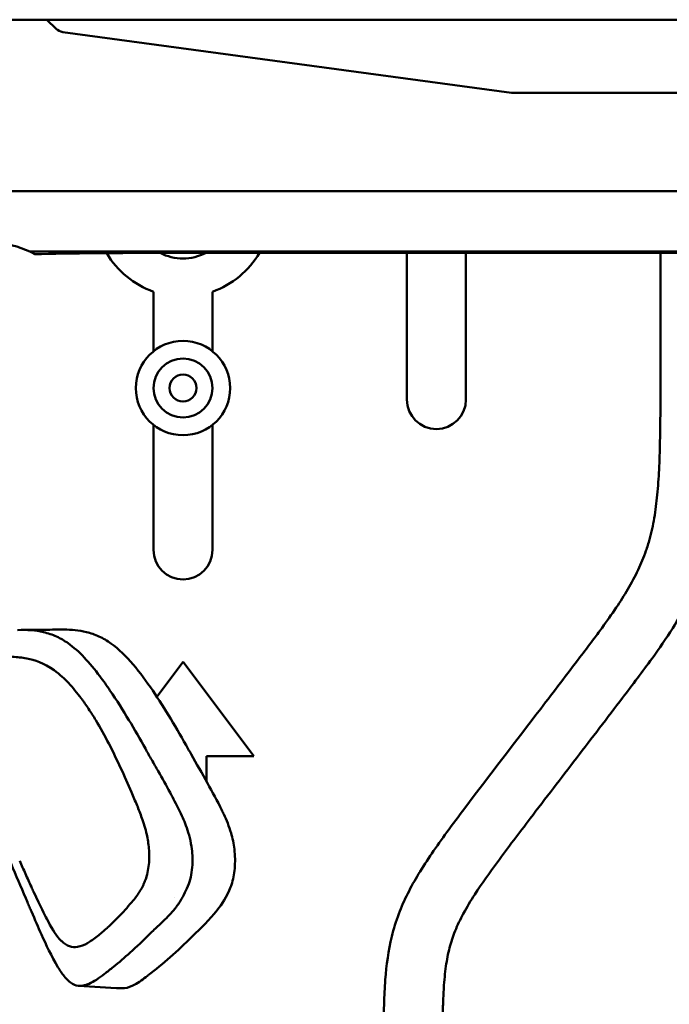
# Model space of a CAD drawing. Header units: millimetres. Extents: x 0 to 4878, y -120 to 1682.
# Tile 108 of 256: x 391 to 446, y 1362 to 1446. Entities that reach past the tile are written whole.
import ezdxf

# ---------------------------------------------------------------- set-up
doc = ezdxf.new("R2010")
doc.units = ezdxf.units.MM
doc.header["$LTSCALE"] = 2
doc.layers.add('Sichtbar (ISO)', color=7, linetype='Continuous', lineweight=50)

msp = doc.modelspace()

# ---------------------------------------------------------------- linework, layer by layer
at = {"layer": 'Sichtbar (ISO)'}
for p, q in [((393.5384, 1445.5136), (355.0578, 1445.5136)), ((399.7553, 1445.5136), (393.5384, 1445.5136)), ((393.5384, 1445.5136), (394.3146, 1444.7492)), ((412.5578, 1445.5136), (399.7553, 1445.5136)), ((412.5578, 1445.5136), (647.5578, 1445.5136)), ((432.9506, 1439.3136), (394.8944, 1444.4656)), ((478.2532, 1439.3136), (432.9506, 1439.3136)), ((355.0578, 1430.9538), (478.2532, 1430.9538)), ((478.2532, 1425.823), (392.0895, 1425.823)), ((404.0014, 1425.7127), (452.5726, 1425.7127)), ((424.0828, 1413.2571), (424.0828, 1425.7127)), ((429.0828, 1425.7127), (429.0828, 1413.2571)), ((445.5828, 1413.4329), (445.5828, 1425.7127)), ((402.5828, 1417.3591), (402.5828, 1422.4175)), ((407.5828, 1422.4175), (407.5828, 1417.3591)), ((402.5828, 1400.4886), (402.5828, 1411.1141)), ((407.5828, 1411.1141), (407.5828, 1400.4886)), ((402.8604, 1388.0255), (405.0828, 1390.9886)), ((405.0828, 1390.9886), (411.0828, 1382.9886)), ((411.0828, 1382.9886), (407.0828, 1382.9886)), ((407.0828, 1382.9886), (407.0828, 1380.8271)), ((404.3861, 1370.9886), (404.386, 1370.9886))]:
    msp.add_line(p, q, dxfattribs=at)
for radius in [4, 2.5, 1.15]:
    msp.add_circle((405.0828, 1414.2366), radius, dxfattribs=at)
for centre, radius, start, end in [((405.0828, 1429.4886), 7.5, 210.416298, 250.528779), ((405.0828, 1429.4886), 4.25, 242.693087, 297.32217), ((405.0828, 1429.4886), 7.5, 289.471221, 329.771545), ((426.5828, 1413.2571), 2.5, 180, 0), ((405.0828, 1400.4886), 2.5, 180, 0)]:
    msp.add_arc(centre, radius, start, end, dxfattribs=at)
for centre, major_axis, ratio, start_param, end_param in [((395.0326, 1445.4563), (-1.0154, 0), 0.9848078, 0.7853949, 1.4341882), ((389.0577, 1419.5136), (4.9498, -4.9497), 0.9999995, 1.9082491, 2.3561944), ((389.058, 1419.5136), (4.9499, -4.9498), 0.9999629, 1.8393994, 1.9082515), ((405.6296, 1425.2837), (17.672, -0.0396), 0.024176, 1.6631118, 2.4069434), ((404.7814, 1374.6103), (1.5815, -5.4785), 0.808635, 0.8311275, 0.8709838)]:
    msp.add_ellipse(centre, major_axis=major_axis, ratio=ratio, start_param=start_param, end_param=end_param, dxfattribs=at)
for points, knots in [([(422.0828, 1358.0016), (422.0828, 1359.3206), (422.095, 1360.64), (422.139, 1361.958), (422.1617, 1362.6378), (422.1929, 1363.3173), (422.2443, 1363.9958), (422.338, 1365.2343), (422.4991, 1366.4699), (422.7942, 1367.6764), (422.9524, 1368.3235), (423.1492, 1368.9622), (423.3844, 1369.5856), (423.8301, 1370.7669), (424.4138, 1371.8931), (425.0649, 1372.9763), (425.4218, 1373.57), (425.799, 1374.1508), (426.1878, 1374.7238), (426.6025, 1375.335), (427.0306, 1375.9373), (427.4661, 1376.5341), (427.9657, 1377.2189), (428.4752, 1377.8963), (428.9861, 1378.5727), (431.1183, 1381.3957), (433.2753, 1384.1997), (435.4255, 1387.0093), (436.5394, 1388.4648), (437.6515, 1389.9218), (438.7586, 1391.382), (439.1176, 1391.8555), (439.4761, 1392.3293), (439.832, 1392.8054), (440.0991, 1393.1625), (440.3647, 1393.5209), (440.6273, 1393.8812), (441.0383, 1394.445), (441.4419, 1395.0133), (441.8309, 1395.5923), (442.5202, 1396.6186), (443.1634, 1397.6786), (443.6903, 1398.7959), (443.9382, 1399.3214), (444.1603, 1399.8596), (444.3511, 1400.4083), (444.4633, 1400.7308), (444.5646, 1401.0569), (444.6555, 1401.386), (444.8197, 1401.9811), (444.9495, 1402.5856), (445.0539, 1403.1942), (445.1662, 1403.8483), (445.2492, 1404.5069), (445.3135, 1405.1674), (445.3828, 1405.8782), (445.4304, 1406.5911), (445.4649, 1407.3045), (445.5026, 1408.0855), (445.5246, 1408.8671), (445.5415, 1409.6488), (445.5688, 1410.91), (445.5828, 1412.1714), (445.5828, 1413.4329)], [0, 0, 0, 0, 0.0635995, 0.0635995, 0.0635995, 0.0964043, 0.0964043, 0.0964043, 0.1562837, 0.1562837, 0.1562837, 0.1883996, 0.1883996, 0.1883996, 0.249265, 0.249265, 0.249265, 0.2826229, 0.2826229, 0.2826229, 0.3181967, 0.3181967, 0.3181967, 0.3590107, 0.3590107, 0.3590107, 0.5293564, 0.5293564, 0.5293564, 0.6176027, 0.6176027, 0.6176027, 0.6462194, 0.6462194, 0.6462194, 0.6676879, 0.6676879, 0.6676879, 0.7012806, 0.7012806, 0.7012806, 0.7608135, 0.7608135, 0.7608135, 0.7888142, 0.7888142, 0.7888142, 0.8052717, 0.8052717, 0.8052717, 0.8350382, 0.8350382, 0.8350382, 0.8670329, 0.8670329, 0.8670329, 0.9014725, 0.9014725, 0.9014725, 0.9391743, 0.9391743, 0.9391743, 1, 1, 1, 1]), ([(450.5828, 1413.4329), (450.5828, 1411.8765), (450.5682, 1410.32), (450.5235, 1408.7643), (450.5009, 1407.9791), (450.4707, 1407.1942), (450.4237, 1406.41), (450.3692, 1405.4987), (450.2921, 1404.5884), (450.177, 1403.6827), (450.064, 1402.7949), (449.9145, 1401.9113), (449.7129, 1401.0392), (449.5119, 1400.1696), (449.2593, 1399.3112), (448.9502, 1398.4738), (448.6477, 1397.6542), (448.2912, 1396.8546), (447.8937, 1396.076), (447.5049, 1395.3143), (447.0768, 1394.5728), (446.6212, 1393.8489), (446.0695, 1392.9726), (445.4775, 1392.122), (444.8708, 1391.2823), (444.0567, 1390.1555), (443.2161, 1389.0483), (442.3741, 1387.9422), (441.0727, 1386.2327), (439.7677, 1384.5261), (438.4622, 1382.8198), (437.1523, 1381.1077), (435.8417, 1379.3959), (434.5342, 1377.682), (433.599, 1376.4562), (432.6654, 1375.2293), (431.7523, 1373.9867), (431.0905, 1373.0861), (430.4396, 1372.1774), (429.8353, 1371.2379), (429.4918, 1370.7038), (429.1634, 1370.1597), (428.862, 1369.6008), (428.6051, 1369.1241), (428.3677, 1368.6366), (428.1652, 1368.1347), (427.9785, 1367.6722), (427.8213, 1367.1975), (427.6957, 1366.7149), (427.5621, 1366.2015), (427.4643, 1365.6791), (427.3894, 1365.1539), (427.3024, 1364.5437), (427.2464, 1363.9296), (427.2064, 1363.3146), (427.176, 1362.8458), (427.155, 1362.3765), (427.1398, 1361.907), (427.1265, 1361.4965), (427.1176, 1361.0859), (427.11, 1360.6752), (427.0965, 1359.946), (427.0869, 1359.2167), (427.0838, 1358.4874)], [0, 0, 0, 0, 0.07504599, 0.07504599, 0.07504599, 0.11292292, 0.11292292, 0.11292292, 0.15694532, 0.15694532, 0.15694532, 0.20009904, 0.20009904, 0.20009904, 0.24313014, 0.24313014, 0.24313014, 0.28524424, 0.28524424, 0.28524424, 0.32644481, 0.32644481, 0.32644481, 0.37632687, 0.37632687, 0.37632687, 0.44326295, 0.44326295, 0.44326295, 0.54670974, 0.54670974, 0.54670974, 0.6505088, 0.6505088, 0.6505088, 0.72475204, 0.72475204, 0.72475204, 0.77855695, 0.77855695, 0.77855695, 0.809146, 0.809146, 0.809146, 0.83523166, 0.83523166, 0.83523166, 0.85927362, 0.85927362, 0.85927362, 0.88485306, 0.88485306, 0.88485306, 0.9145683, 0.9145683, 0.9145683, 0.93721924, 0.93721924, 0.93721924, 0.95702441, 0.95702441, 0.95702441, 0.99219253, 0.99219253, 0.99219253, 0.99219253]), ([(391.0479, 1393.69), (391.4385, 1393.7078), (391.8292, 1393.7037), (392.5612, 1393.6413), (392.9042, 1393.5891), (393.2439, 1393.5085)], [0.000001, 0.000001, 0.000001, 0.000001, 0.18157915, 0.18157915, 0.34227448, 0.34227448, 0.34227448, 0.34227448]), ([(391.4931, 1393.7004), (392.0269, 1393.7006), (392.5675, 1393.7046), (393.6917, 1393.7168), (394.289, 1393.7268), (394.975, 1393.7276)], [0, 0, 0, 0, 0.2352155, 0.2352155, 0.4728011, 0.4728011, 0.4728011, 0.4728011]), ([(394.9748, 1393.7276), (395.6131, 1393.7284), (396.259, 1393.6675), (397.2492, 1393.4215), (397.6038, 1393.3016), (398.3006, 1392.9862), (398.6401, 1392.7915), (398.9704, 1392.5544)], [-0.63753395, -0.63753395, -0.63753395, -0.63753395, -0.33884683, -0.33884683, -0.1697119, -0.1697119, -0.00005897, -0.00005897, -0.00005897, -0.00005897]), ([(393.2439, 1393.5085), (393.6205, 1393.4192), (393.9952, 1393.2951), (394.6972, 1392.9768), (395.0242, 1392.7905), (395.3398, 1392.565)], [-0.34067558, -0.34067558, -0.34067558, -0.34067558, -0.1625616, -0.1625616, -0.00000269, -0.00000269, -0.00000269, -0.00000269]), ([(395.3398, 1392.565), (396.2801, 1391.893), (397.1597, 1390.9332), (398.3258, 1389.3726), (398.6097, 1388.9682), (400.0354, 1386.8691), (401.0121, 1385.1992), (401.8898, 1383.6211)], [-1.2355886, -1.2355886, -1.2355886, -1.2355886, -0.7795185, -0.7795185, -0.6280428, -0.6280428, -0.0000353, -0.0000353, -0.0000353, -0.0000353]), ([(398.9704, 1392.5544), (399.6421, 1392.0722), (400.2635, 1391.4556), (401.4337, 1390.0797), (401.9837, 1389.3247), (403.0377, 1387.7725), (403.5439, 1386.973), (404.5484, 1385.3095), (405.0438, 1384.4482), (405.5284, 1383.5837)], [0.000058, 0.000058, 0.000058, 0.000058, 0.3450239, 0.3450239, 0.6848304, 0.6848304, 1.0235022, 1.0235022, 1.3680409, 1.3680409, 1.3680409, 1.3680409]), ([(389.2998, 1391.4601), (389.7357, 1391.4569), (390.1773, 1391.4489), (391.0202, 1391.3938), (391.424, 1391.3498), (391.826, 1391.2755)], [-0.39408238, -0.39408238, -0.39408238, -0.39408238, -0.18909892, -0.18909892, -0.00000167, -0.00000167, -0.00000167, -0.00000167]), ([(396.4438, 1387.8923), (396.1081, 1388.3414), (395.7384, 1388.7991), (395.0572, 1389.5287), (394.6538, 1389.9213), (393.2905, 1390.8921), (392.4793, 1391.1546), (391.826, 1391.2755)], [0.00000199, 0.00000199, 0.00000199, 0.00000199, 0.21082106, 0.21082106, 0.38460762, 0.38460762, 0.68376095, 0.68376095, 0.68376095, 0.68376095]), ([(396.4438, 1387.8923), (396.4473, 1387.8876), (396.4508, 1387.883), (396.4577, 1387.8737), (396.4612, 1387.8691), (396.4715, 1387.8552), (396.4784, 1387.8459), (396.4991, 1387.818), (396.5128, 1387.7994), (396.5538, 1387.7437), (396.581, 1387.7065), (396.6618, 1387.5947), (396.7152, 1387.5198), (396.8737, 1387.2941), (396.9792, 1387.1394), (397.2869, 1386.6773), (397.487, 1386.3612), (398.0755, 1385.3865), (398.4467, 1384.7077), (399.1379, 1383.3662), (399.4708, 1382.677), (400.1139, 1381.2877), (400.4131, 1380.6095), (400.7091, 1379.9252)], [-1.0701699, -1.0701699, -1.0701699, -1.0701699, -1.0681343, -1.0681343, -1.0660987, -1.0660987, -1.0620324, -1.0620324, -1.0539185, -1.0539185, -1.0377565, -1.0377565, -1.0056213, -1.0056213, -0.9416178, -0.9416178, -0.8106801, -0.8106801, -0.5458311, -0.5458311, -0.2759974, -0.2759974, -0.000005, -0.000005, -0.000005, -0.000005]), ([(401.8898, 1383.6211), (402.0683, 1383.3001), (402.2476, 1382.9832), (402.6133, 1382.3416), (402.7956, 1382.0237), (403.3235, 1381.0986), (403.6618, 1380.5003), (403.9857, 1379.8934)], [-0.48904555, -0.48904555, -0.48904555, -0.48904555, -0.36337796, -0.36337796, -0.23793881, -0.23793881, -0.000001, -0.000001, -0.000001, -0.000001]), ([(405.5284, 1383.5837), (405.5697, 1383.5101), (405.6109, 1383.4366), (405.6933, 1383.2896), (405.7344, 1383.2162), (405.7755, 1383.1428)], [0.000000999, 0.000000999, 0.000000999, 0.000000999, 0.029294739, 0.029294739, 0.058588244, 0.058588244, 0.058588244, 0.058588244]), ([(405.7755, 1383.1428), (406.2375, 1382.3177), (406.7008, 1381.5129), (407.5781, 1379.9383), (407.9904, 1379.1756), (408.378, 1378.3903)], [0.000001, 0.000001, 0.000001, 0.000001, 0.32940828, 0.32940828, 0.63197471, 0.63197471, 0.63197471, 0.63197471]), ([(400.7091, 1379.9252), (400.8705, 1379.5519), (401.0298, 1379.1813), (401.328, 1378.4499), (401.4658, 1378.095), (401.5967, 1377.7286)], [0.00001751, 0.00001751, 0.00001751, 0.00001751, 0.15053446, 0.15053446, 0.28877333, 0.28877333, 0.28877333, 0.28877333]), ([(403.9857, 1379.8934), (404.1178, 1379.646), (404.2467, 1379.3992), (404.497, 1378.9146), (404.6184, 1378.6768), (404.7406, 1378.4374)], [-0.18742465, -0.18742465, -0.18742465, -0.18742465, -0.09115849, -0.09115849, -0.000001, -0.000001, -0.000001, -0.000001]), ([(404.7406, 1378.4374), (404.8547, 1378.2139), (404.9647, 1377.9853), (405.1619, 1377.5388), (405.2504, 1377.321), (405.3312, 1377.0978)], [0.000001, 0.000001, 0.000001, 0.000001, 0.08509295, 0.08509295, 0.16233859, 0.16233859, 0.16233859, 0.16233859]), ([(408.378, 1378.3903), (408.405, 1378.3355), (408.4319, 1378.2805), (408.4852, 1378.1706), (408.5116, 1378.1158), (408.5379, 1378.0606)], [-0.041292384, -0.041292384, -0.041292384, -0.041292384, -0.020504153, -0.020504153, -0.000001, -0.000001, -0.000001, -0.000001]), ([(408.5379, 1378.0606), (408.7782, 1377.5564), (408.9939, 1377.0205), (409.2239, 1376.2327), (409.2806, 1376.0083), (409.3764, 1375.5482), (409.4149, 1375.3156), (409.4433, 1375.0772)], [-0.33237388, -0.33237388, -0.33237388, -0.33237388, -0.14507598, -0.14507598, -0.0727523, -0.0727523, -0.000001, -0.000001, -0.000001, -0.000001]), ([(402.1944, 1375.1382), (402.1575, 1375.5499), (402.0928, 1375.9436), (401.8972, 1376.824), (401.7525, 1377.2927), (401.5967, 1377.7286)], [0.00000098, 0.00000098, 0.00000098, 0.00000098, 0.12457353, 0.12457353, 0.29056814, 0.29056814, 0.29056814, 0.29056814]), ([(405.8805, 1373.7464), (405.9109, 1374.2693), (405.8806, 1374.8018), (405.6985, 1375.9978), (405.5157, 1376.5883), (405.3312, 1377.0978)], [-0.30783309, -0.30783309, -0.30783309, -0.30783309, -0.17634248, -0.17634248, -0.000001, -0.000001, -0.000001, -0.000001]), ([(391.8915, 1370.5687), (391.479, 1371.53), (391.0716, 1372.4988), (390.2286, 1374.4858), (389.855, 1375.3602), (389.4601, 1376.2443)], [-0.62865472, -0.62865472, -0.62865472, -0.62865472, -0.32248391, -0.32248391, -0.000001, -0.000001, -0.000001, -0.000001]), ([(401.8944, 1372.4759), (401.9659, 1372.6636), (402.0267, 1372.8698), (402.1248, 1373.3099), (402.1623, 1373.5442), (402.2091, 1374.0037), (402.2212, 1374.2266), (402.2241, 1374.6809), (402.2149, 1374.9105), (402.1944, 1375.1382)], [0.00001018, 0.00001018, 0.00001018, 0.00001018, 0.07740379, 0.07740379, 0.15473334, 0.15473334, 0.22317344, 0.22317344, 0.29209399, 0.29209399, 0.29209399, 0.29209399]), ([(409.4433, 1375.0772), (409.5074, 1374.5383), (409.5164, 1373.981), (409.421, 1372.9559), (409.3296, 1372.4894), (409.1889, 1372.06)], [-0.31097813, -0.31097813, -0.31097813, -0.31097813, -0.14647931, -0.14647931, -0.000001, -0.000001, -0.000001, -0.000001]), ([(392.2182, 1371.8814), (392.0525, 1372.2471), (391.886, 1372.6197), (391.5583, 1373.3552), (391.3947, 1373.7238), (391.2312, 1374.09)], [-0.26625677, -0.26625677, -0.26625677, -0.26625677, -0.13386329, -0.13386329, -0.000001, -0.000001, -0.000001, -0.000001]), ([(405.8805, 1373.7464), (405.8638, 1373.4587), (405.832, 1373.1738), (405.729, 1372.6301), (405.6597, 1372.3733), (405.568, 1372.13)], [0.000001, 0.000001, 0.000001, 0.000001, 0.08659473, 0.08659473, 0.1699495, 0.1699495, 0.1699495, 0.1699495]), ([(400.848, 1370.7133), (401.0731, 1370.9827), (401.2762, 1371.2598), (401.5431, 1371.7123), (401.6197, 1371.8551), (401.728, 1372.0798), (401.763, 1372.1564), (401.8136, 1372.2741), (401.8302, 1372.3138), (401.8546, 1372.374), (401.8627, 1372.3942), (401.8747, 1372.4247), (401.8787, 1372.4349), (401.8846, 1372.4503), (401.8866, 1372.4554), (401.8895, 1372.4631), (401.8905, 1372.4656), (401.892, 1372.4695), (401.8925, 1372.4708), (401.8932, 1372.4727), (401.8935, 1372.4734), (401.8938, 1372.4743), (401.8939, 1372.4746), (401.8942, 1372.4753), (401.8943, 1372.4756), (401.8944, 1372.4759)], [0.00002555, 0.00002555, 0.00002555, 0.00002555, 0.15857248, 0.15857248, 0.2272488, 0.2272488, 0.26157151, 0.26157151, 0.27874355, 0.27874355, 0.28733512, 0.28733512, 0.29163272, 0.29163272, 0.29378204, 0.29378204, 0.29485683, 0.29485683, 0.29539426, 0.29539426, 0.29566299, 0.29566299, 0.29579735, 0.29579735, 0.29592017, 0.29592017, 0.29592017, 0.29592017]), ([(405.568, 1372.13), (405.4714, 1371.8738), (405.3654, 1371.6302), (405.1297, 1371.1513), (405.0003, 1370.9201), (404.8671, 1370.7015)], [-0.18061138, -0.18061138, -0.18061138, -0.18061138, -0.09286848, -0.09286848, -0.00000211, -0.00000211, -0.00000211, -0.00000211]), ([(392.2182, 1371.8814), (392.2786, 1371.7478), (392.3393, 1371.6144), (393.0274, 1370.1113), (393.333, 1369.5373), (393.8819, 1368.4818), (394.2251, 1367.8903), (394.6164, 1367.4453)], [0, 0, 0, 0, 0.0490126, 0.0490126, 0.5533231, 0.5533231, 1.4496615, 1.4496615, 1.4496615, 1.4496615]), ([(409.1199, 1371.8622), (408.8122, 1371.0314), (408.3742, 1370.3953), (407.328, 1369.0699), (406.611, 1368.4084), (405.8805, 1367.6839)], [-0.63674105, -0.63674105, -0.63674105, -0.63674105, -0.40072058, -0.40072058, -0.00000794, -0.00000794, -0.00000794, -0.00000794]), ([(392.2236, 1369.7929), (392.1685, 1369.9217), (392.1134, 1370.0505), (392.0027, 1370.3091), (391.9471, 1370.439), (391.8915, 1370.5687)], [0.000005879, 0.000005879, 0.000005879, 0.000005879, 0.046362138, 0.046362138, 0.09318827, 0.09318827, 0.09318827, 0.09318827]), ([(398.5556, 1368.3072), (398.562, 1368.3129), (398.5684, 1368.3187), (398.5811, 1368.3302), (398.5875, 1368.336), (398.6066, 1368.3533), (398.6193, 1368.3648), (398.6574, 1368.3996), (398.6827, 1368.4228), (398.7586, 1368.4928), (398.809, 1368.5398), (398.9593, 1368.6817), (399.0587, 1368.7776), (399.3534, 1369.0674), (399.5469, 1369.265), (400.1226, 1369.872), (400.4984, 1370.2949), (400.848, 1370.7133)], [-0.48521103, -0.48521103, -0.48521103, -0.48521103, -0.48149586, -0.48149586, -0.47777875, -0.47777875, -0.47034176, -0.47034176, -0.45545722, -0.45545722, -0.42565011, -0.42565011, -0.36591866, -0.36591866, -0.24625258, -0.24625258, 0, 0, 0, 0]), ([(404.867, 1370.7015), (404.8669, 1370.7013), (404.8659, 1370.6996), (404.8634, 1370.6956), (404.8625, 1370.6941), (404.8598, 1370.6897), (404.858, 1370.6867), (404.8526, 1370.6779), (404.8489, 1370.672), (404.838, 1370.6543), (404.8307, 1370.6426), (404.8086, 1370.6075), (404.7937, 1370.5842), (404.7487, 1370.5149), (404.7182, 1370.4693), (404.6252, 1370.3339), (404.5613, 1370.246), (404.351, 1369.9701), (404.1984, 1369.7902), (403.7257, 1369.2707), (403.389, 1368.9506), (403.0542, 1368.6378)], [-0.35086605, -0.35086605, -0.35086605, -0.35086605, -0.34980594, -0.34980594, -0.34917621, -0.34917621, -0.34791672, -0.34791672, -0.34539758, -0.34539758, -0.34035864, -0.34035864, -0.3302777, -0.3302777, -0.31010134, -0.31010134, -0.26967942, -0.26967942, -0.18026325, -0.18026325, -0.0000018, -0.0000018, -0.0000018, -0.0000018]), ([(394.4733, 1365.0712), (393.9169, 1366.0004), (393.4586, 1366.9874), (392.7878, 1368.4755), (392.5285, 1369.0806), (392.2236, 1369.7929)], [-0.5914366, -0.5914366, -0.5914366, -0.5914366, -0.25648799, -0.25648799, -0.00000101, -0.00000101, -0.00000101, -0.00000101]), ([(403.0542, 1368.6378), (402.9175, 1368.5101), (402.7822, 1368.3846), (402.5038, 1368.1215), (402.3617, 1367.9847), (402.2229, 1367.8446)], [0.00000011, 0.00000011, 0.00000011, 0.00000011, 0.07361598, 0.07361598, 0.15202449, 0.15202449, 0.15202449, 0.15202449]), ([(396.3661, 1366.8355), (396.6423, 1366.919), (396.9071, 1367.0518), (397.4651, 1367.4022), (397.7542, 1367.6296), (398.0353, 1367.8595)], [0.00000006, 0.00000006, 0.00000006, 0.00000006, 0.1337062, 0.1337062, 0.29019711, 0.29019711, 0.29019711, 0.29019711]), ([(398.5556, 1368.3072), (398.4707, 1368.2307), (398.3849, 1368.1551), (398.2116, 1368.0057), (398.1238, 1367.9319), (398.0353, 1367.8595)], [-0.098301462, -0.098301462, -0.098301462, -0.098301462, -0.049257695, -0.049257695, 0, 0, 0, 0]), ([(402.2229, 1367.8446), (401.693, 1367.3097), (401.1479, 1366.7914), (400.129, 1365.8781), (399.6545, 1365.4741), (399.1747, 1365.0876)], [-0.54966719, -0.54966719, -0.54966719, -0.54966719, -0.25167273, -0.25167273, 0, 0, 0, 0]), ([(394.6164, 1367.4453), (394.6731, 1367.3806), (394.7315, 1367.3193), (394.9928, 1367.0686), (395.2123, 1366.9177), (395.6729, 1366.7545), (395.9123, 1366.7442), (396.2189, 1366.7957), (396.2929, 1366.8133), (396.3661, 1366.8355)], [0, 0, 0, 0, 0.032769, 0.032769, 0.1430818, 0.1430818, 0.25411024, 0.25411024, 0.28967356, 0.28967356, 0.28967356, 0.28967356]), ([(402.1324, 1364.3711), (402.7617, 1364.8546), (403.3821, 1365.3694), (404.62, 1366.4648), (405.2424, 1367.0519), (405.855, 1367.6587)], [-0.66205031, -0.66205031, -0.66205031, -0.66205031, -0.33599197, -0.33599197, -0.00000447, -0.00000447, -0.00000447, -0.00000447]), ([(405.8805, 1367.6839), (405.8762, 1367.6797), (405.872, 1367.6755), (405.8635, 1367.6671), (405.8593, 1367.6629), (405.855, 1367.6587)], [0.0000079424, 0.0000079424, 0.0000079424, 0.0000079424, 0.0023357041, 0.0023357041, 0.0046634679, 0.0046634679, 0.0046634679, 0.0046634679]), ([(395.0062, 1364.2911), (394.9152, 1364.4044), (394.8269, 1364.5251), (394.6493, 1364.7853), (394.5599, 1364.9266), (394.4733, 1365.0712)], [0.00000005, 0.00000005, 0.00000005, 0.00000005, 0.05450835, 0.05450835, 0.11349533, 0.11349533, 0.11349533, 0.11349533]), ([(398.4184, 1364.4965), (398.1953, 1364.3268), (397.9677, 1364.1528), (397.5375, 1363.8668), (397.3326, 1363.7476), (397.1206, 1363.6564)], [0.00000201, 0.00000201, 0.00000201, 0.00000201, 0.11580927, 0.11580927, 0.21654935, 0.21654935, 0.21654935, 0.21654935]), ([(399.1747, 1365.0876), (399.0466, 1364.9844), (398.9178, 1364.8824), (398.6654, 1364.6854), (398.5419, 1364.5904), (398.4184, 1364.4965)], [0, 0, 0, 0, 0.0671834, 0.0671834, 0.13117402, 0.13117402, 0.13117402, 0.13117402]), ([(396.3408, 1363.4718), (396.1277, 1363.4669), (395.9192, 1363.5279), (395.4593, 1363.7915), (395.221, 1364.0239), (395.0062, 1364.2911)], [0.00000882, 0.00000882, 0.00000882, 0.00000882, 0.10007372, 0.10007372, 0.22866256, 0.22866256, 0.22866256, 0.22866256]), ([(397.1207, 1363.6564), (396.9886, 1363.5995), (396.8552, 1363.5537), (396.5939, 1363.4921), (396.4675, 1363.4748), (396.3408, 1363.4718)], [0, 0, 0, 0, 0.06361339, 0.06361339, 0.1231177, 0.1231177, 0.1231177, 0.1231177]), ([(402.0615, 1364.3168), (401.7117, 1364.0494), (401.3539, 1363.7784), (400.7017, 1363.427), (400.4151, 1363.3179), (400.1196, 1363.2802)], [-0.32169239, -0.32169239, -0.32169239, -0.32169239, -0.13926408, -0.13926408, -0.000001, -0.000001, -0.000001, -0.000001]), ([(402.1324, 1364.3711), (402.1206, 1364.362), (402.1088, 1364.353), (402.0852, 1364.3349), (402.0733, 1364.3258), (402.0615, 1364.3168)], [0.00000279, 0.00000279, 0.00000279, 0.00000279, 0.006153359, 0.006153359, 0.012302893, 0.012302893, 0.012302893, 0.012302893]), ([(399.984, 1363.2682), (400.0068, 1363.2694), (400.0295, 1363.2709), (400.0746, 1363.275), (400.0971, 1363.2774), (400.1196, 1363.2802)], [0.000001, 0.000001, 0.000001, 0.000001, 0.010569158, 0.010569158, 0.021137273, 0.021137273, 0.021137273, 0.021137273])]:
    msp.add_open_spline(points, degree=3, knots=knots, dxfattribs=at)
for points in [[(399.8865, 1363.2678), (398.6598, 1363.3198), (397.4551, 1363.402), (396.2549, 1363.4734)], [(399.984, 1363.2682), (399.9514, 1363.2666), (399.9189, 1363.2665), (399.8865, 1363.2678)]]:
    msp.add_open_spline(points, degree=3, dxfattribs=at)

doc.saveas('drawing.dxf')
